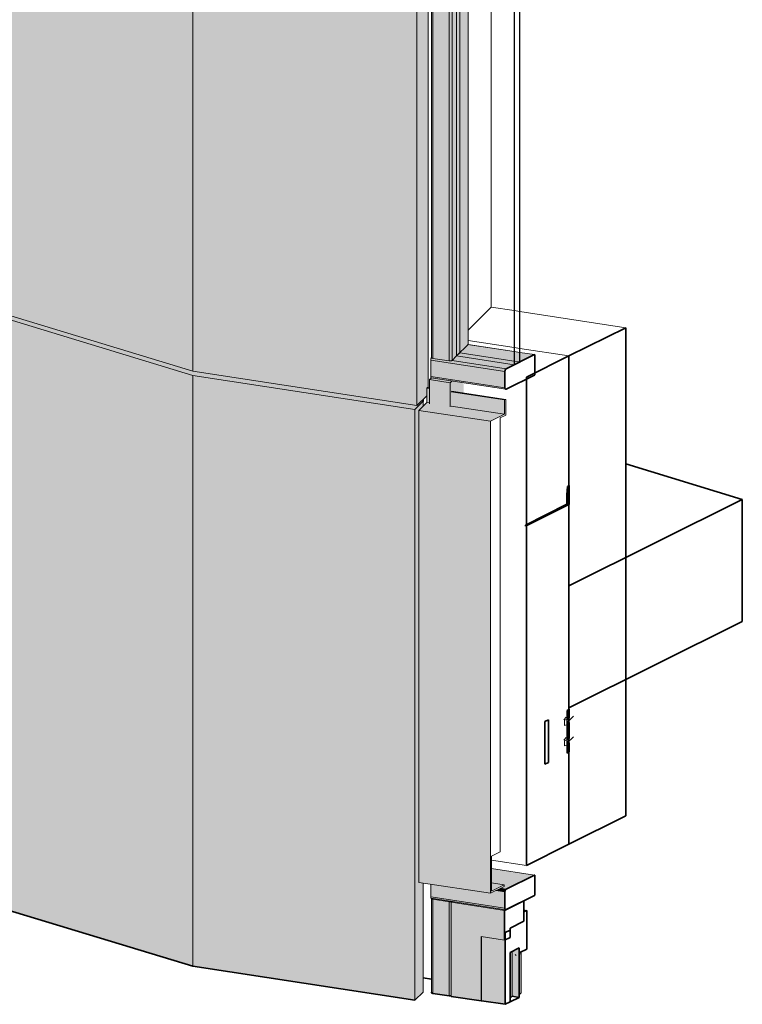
# Model space of a CAD drawing. Header units: millimetres. Extents: x -4452186 to -4434084, y -1967446 to 17568.
# Tile 5 of 25: x -4440169 to -4438533, y -1967446 to -1965217. Entities that reach past the tile are written whole.
import ezdxf

# ---------------------------------------------------------------- set-up
doc = ezdxf.new("R2010")
doc.units = ezdxf.units.MM
for name, color, linetype, lineweight in [('Импосты витража', 7, 'Continuous', 18), ('Обобщенные модели', 7, 'Continuous', 18), ('Окна', 7, 'Continuous', 18), ('Открывание', 7, 'Continuous', 25), ('Панели витража', 7, 'Continuous', 18)]:
    doc.layers.add(name, color=color, linetype=linetype, lineweight=lineweight)

# ---------------------------------------------------------------- blocks, each defined once
blk = doc.blocks.new('Корп2_Кассета выпуклая - Корп2_Кассета выпуклая_Цвет DESIGN D2-21251831-Корпус 1_ Фрагмент 1')
at = {"layer": 'Обобщенные модели', "true_color": 0xf7fbf5}
h = blk.add_hatch(color=7, dxfattribs=at)
h.paths.add_polyline_path([(-8015820.7, -1963211.9), (-8015801.7, -1963193.1), (-8015814.4, -1963191.2), (-8015825.3, -1963202), (-8016327.9, -1963125.1), (-8016746, -1962998), (-8016757.5, -1963003.8), (-8016326.9, -1963134.5), (-8015842.4, -1963208.6)])
h.paths.add_polyline_path([(-8015800.9, -1963192.4), (-8015798.4, -1963189.8), (-8015798.4, -1963187.7), (-8015800.9, -1963190.8)])
for points in [[(-8016327.9, -1966012.8), (-8016327.9, -1963134.3), (-8016757.5, -1963003.8), (-8016757.5, -1965882.2), (-8016365.6, -1966001.3)], [(-8015820.7, -1966090.4), (-8015820.7, -1963211.9), (-8016327.9, -1963134.3), (-8016327.9, -1966012.8), (-8015842.4, -1966087.1)], [(-8015820.7, -1966090.4), (-8015798.1, -1966068), (-8015798.1, -1966050.8), (-8015796.6, -1966049.4), (-8015795.1, -1966049.4), (-8015795.1, -1964285.6), (-8015816.7, -1964282.3), (-8015816.7, -1963213.8), (-8015798.4, -1963195.7), (-8015798.8, -1963190.3), (-8015800.9, -1963192.4), (-8015800.9, -1963164.7), (-8015801.7, -1963165.5), (-8015801.7, -1963193.1), (-8015820.7, -1963211.9), (-8015820.7, -1966057.7)], [(-8015801.7, -1963193.1), (-8015801.7, -1963165.5), (-8015806.3, -1963164.8), (-8015806.3, -1963183.2), (-8015814.4, -1963191.2), (-8015806.3, -1963192.4)], [(-8015801.7, -1963165.5), (-8015800.9, -1963164.7), (-8015805.6, -1963164), (-8015806.3, -1963164.8)]]:
    blk.add_hatch(color=7, dxfattribs=at).paths.add_polyline_path(points)
at = {"layer": 'Обобщенные модели'}
for p, q in [((-8016757.5, -1963003.8), (-8016746, -1962998)), ((-8016757.5, -1965882.2), (-8016757.5, -1963003.8)), ((-8016327.9, -1963134.3), (-8016757.5, -1963003.8)), ((-8016327.9, -1963136.2), (-8016327.9, -1963134.3)), ((-8015820.7, -1963211.9), (-8016327.9, -1963134.3)), ((-8016327.9, -1966012.8), (-8016327.9, -1963136.2)), ((-8015801.7, -1963165.5), (-8015806.3, -1963164.8)), ((-8015805.6, -1963164), (-8015800.9, -1963164.7)), ((-8015800.9, -1963164.7), (-8015801.7, -1963165.5)), ((-8015801.7, -1963165.5), (-8015801.7, -1963193.1)), ((-8015800.9, -1963192.4), (-8015800.9, -1963164.7)), ((-8015801.7, -1963193.1), (-8015820.7, -1963211.9)), ((-8015801.7, -1963193.1), (-8015814.4, -1963191.2)), ((-8015801, -1963190.3), (-8015798.4, -1963187.7)), ((-8015798.4, -1963189.8), (-8015800.9, -1963192.4)), ((-8015820.7, -1966090.4), (-8015820.7, -1963211.9)), ((-8015795.1, -1964285.6), (-8015795.1, -1966049.6)), ((-8016327.9, -1966012.8), (-8016757.5, -1965882.2)), ((-8015820.7, -1966090.4), (-8016327.9, -1966012.8)), ((-8015798.1, -1966068), (-8015820.7, -1966090.4))]:
    blk.add_line(p, q, dxfattribs=at)
blk = doc.blocks.new('Корп2_Кассета выпуклая - Корп2_Кассета выпуклая_Цвет DESIGN D2-21037052-Корпус 1_ Фрагмент 1')
at = {"layer": 'Обобщенные модели', "true_color": 0xf7fbf5}
for points in [[(-8015825.3, -1966098.9), (-8015806.3, -1966080.1), (-8015809.7, -1966079.5), (-8015820.7, -1966090.4), (-8016327.9, -1966012.8), (-8016742.1, -1965886.9), (-8016753.6, -1965892.6), (-8016326.9, -1966022.2), (-8015842.4, -1966096.3)], [(-8016327.9, -1967359.4), (-8016327.9, -1966022), (-8016753.6, -1965892.6), (-8016753.6, -1967230), (-8016365.6, -1967347.9)], [(-8015825.3, -1967436.3), (-8015825.3, -1966098.9), (-8016327.9, -1966022), (-8016327.9, -1967359.4), (-8015900.6, -1967424.8)], [(-8015825.3, -1967436.3), (-8015807, -1967418.2), (-8015807, -1967171.1), (-8015816.3, -1967169.7), (-8015816.3, -1966101.2), (-8015807, -1966092), (-8015807, -1966082.6), (-8015805.6, -1966081.2), (-8015805.6, -1966075.4), (-8015806.3, -1966076.2), (-8015806.3, -1966080.1), (-8015825.3, -1966098.9), (-8015825.3, -1967285.2)], [(-8015806.3, -1966080.1), (-8015806.3, -1966076.2), (-8015809.7, -1966079.5), (-8015807, -1966079.9)]]:
    blk.add_hatch(color=7, dxfattribs=at).paths.add_polyline_path(points)
at = {"layer": 'Обобщенные модели'}
for p, q in [((-8016753.6, -1965892.6), (-8016742.1, -1965886.9)), ((-8016753.6, -1967230), (-8016753.6, -1965892.6)), ((-8016327.9, -1966022), (-8016753.6, -1965892.6)), ((-8016327.9, -1966023.8), (-8016327.9, -1966022)), ((-8015825.3, -1966098.9), (-8016327.9, -1966022)), ((-8016327.9, -1967359.4), (-8016327.9, -1966023.8)), ((-8015806.3, -1966080.1), (-8015825.3, -1966098.9)), ((-8015806.3, -1966080.1), (-8015809.7, -1966079.5)), ((-8015807, -1966082.6), (-8015805.6, -1966081.2)), ((-8015807, -1966082.6), (-8015807, -1966092)), ((-8015806.3, -1966076.2), (-8015806.3, -1966080.1)), ((-8015805.6, -1966081.2), (-8015805.6, -1966075.4)), ((-8015825.3, -1967436.3), (-8015825.3, -1966098.9)), ((-8015807, -1967171.1), (-8015807, -1967418.2))]:
    blk.add_line(p, q, dxfattribs=at)
at = {"layer": 'Обобщенные модели', "lineweight": 35}
for p, q in [((-8016327.9, -1967359.4), (-8016753.6, -1967230)), ((-8015825.3, -1967436.3), (-8016327.9, -1967359.4)), ((-8015807, -1967418.2), (-8015825.3, -1967436.3))]:
    blk.add_line(p, q, dxfattribs=at)
blk = doc.blocks.new('Системная панель - С остеклением-21294278-Корпус 1_ Фрагмент 1')
at = {"layer": 'Панели витража'}
for p, q in [((-8015730.9, -1964325.8), (-8015730.9, -1965978.1)), ((-8015730.9, -1965978.1), (-8015600.5, -1965998))]:
    blk.add_line(p, q, dxfattribs=at)
at = {"layer": 'Панели витража', "color": 250, "true_color": 0x212527}
for p, q in [((-8015723.6, -1965970.8), (-8015723.6, -1964327)), ((-8015730.9, -1965978.1), (-8015723.6, -1965970.8)), ((-8015600.5, -1965989.6), (-8015723.6, -1965970.8))]:
    blk.add_line(p, q, dxfattribs=at)
at = {"layer": 'Панели витража', "lineweight": 25}
for p, q in [((-8015587.7, -1964327.3), (-8015600.5, -1964333.7)), ((-8015600.5, -1964333.7), (-8015600.5, -1965998)), ((-8015587.7, -1965991.6), (-8015587.7, -1964327.3)), ((-8015600.5, -1965998), (-8015587.7, -1965991.6))]:
    blk.add_line(p, q, dxfattribs=at)
at = {"layer": 'Панели витража', "color": 250, "true_color": 0x272727}
blk.add_line((-8015587.7, -1965991.6), (-8015600.5, -1965989.6), dxfattribs=at)
blk = doc.blocks.new('Прямоугольный импост - 50х100-20996109-Корпус 1_ Фрагмент 1')
at = {"layer": 'Импосты витража', "true_color": 0x373f43}
for points in [[(-8015745.5, -1966038.6), (-8015741.5, -1966034.6), (-8015788.1, -1966027.5), (-8015792.1, -1966031.5), (-8015784.3, -1966032.7)], [(-8015745.5, -1966093.5), (-8015745.5, -1966038.6), (-8015792.1, -1966031.5), (-8015792.1, -1966086.4), (-8015784.3, -1966087.6)], [(-8015745.5, -1966093.5), (-8015743.4, -1966091.4), (-8015743.4, -1966059.2), (-8015741.9, -1966057.7), (-8015715.2, -1966061.8), (-8015715.2, -1966038.7), (-8015742, -1966035.1), (-8015745.5, -1966038.6), (-8015745.5, -1966077.7)]]:
    blk.add_hatch(color=149, dxfattribs=at).paths.add_polyline_path(points)
at = {"layer": 'Импосты витража'}
for p, q in [((-8015788.6, -1966028), (-8015792.1, -1966031.5)), ((-8015792.1, -1966031.5), (-8015745.5, -1966038.6)), ((-8015792.1, -1966031.5), (-8015792.1, -1966086.4)), ((-8015745.5, -1966038.6), (-8015741.2, -1966034.3)), ((-8015745.5, -1966038.6), (-8015745.5, -1966093.5))]:
    blk.add_line(p, q, dxfattribs=at)
blk = doc.blocks.new('Прямоугольный импост - Ригель_90202-20996295-Корпус 1_ Фрагмент 1')
at = {"layer": 'Импосты витража', "true_color": 0x373f43}
for points in [[(-8015600.5, -1965998), (-8015600.5, -1965968.1), (-8015704.8, -1965952.2), (-8015730.9, -1965978.1), (-8015668.1, -1965987.7)], [(-8015600.5, -1965968.1), (-8015600.5, -1965968.1), (-8015668.1, -1965957.8)], [(-8015621.7, -1966013.2), (-8015621, -1966009.9), (-8015619.2, -1966007.4), (-8015618.5, -1966007), (-8015741.8, -1965988.6), (-8015745.2, -1965989.4), (-8015747.6, -1965989.3), (-8015787.3, -1965982.8), (-8015788, -1965981.7), (-8015788.4, -1965982.1), (-8015789.3, -1965985), (-8015789.5, -1965987.5), (-8015668.1, -1966006.1)], [(-8015600.5, -1965998), (-8015587.7, -1965991.6), (-8015587.7, -1965970.1), (-8015600.5, -1965968.1)], [(-8015587.7, -1965970.1), (-8015587.7, -1965970), (-8015600.5, -1965968.1)], [(-8015554.6, -1965975.1), (-8015554.5, -1965975.1), (-8015587.7, -1965970.1)], [(-8015621.7, -1966050), (-8015621.7, -1966013.2), (-8015789.5, -1965987.5), (-8015789.5, -1966024.3), (-8015668.1, -1966042.9)], [(-8015619.9, -1966053.2), (-8015621, -1966052.5), (-8015621.6, -1966051), (-8015621.7, -1966050), (-8015789.5, -1966024.3), (-8015789, -1966027.1), (-8015788.6, -1966027.4), (-8015668.1, -1966045.9)]]:
    blk.add_hatch(color=149, dxfattribs=at).paths.add_polyline_path(points)
h = blk.add_hatch(color=149, dxfattribs=at)
h.paths.add_polyline_path([(-8015618.5, -1966007), (-8015600.5, -1965998), (-8015730.9, -1965978.1), (-8015741.2, -1965988.2), (-8015668.1, -1965999.4)])
h.paths.add_polyline_path([(-8015587.7, -1965991.6), (-8015554.6, -1965975.1), (-8015587.7, -1965970.1)])
at = {"layer": 'Импосты витража', "color": 250, "true_color": 0x212527}
for q in [(-8015706, -1965951.9), (-8015704.8, -1965952.2)]:
    blk.add_line((-8015600.5, -1965968.1), q, dxfattribs=at)
at = {"layer": 'Импосты витража', "lineweight": 35}
for p, q in [((-8015554.6, -1965975.1), (-8015618.5, -1966007)), ((-8015554.3, -1966020.5), (-8015554.3, -1965975.4)), ((-8015621.7, -1966013.2), (-8015621.7, -1966050)), ((-8015618.5, -1966053), (-8015554.6, -1966021.2))]:
    blk.add_line(p, q, dxfattribs=at)
at = {"layer": 'Импосты витража', "color": 250, "true_color": 0x272727}
for p in [(-8015587.7, -1965970), (-8015587.7, -1965970.1)]:
    blk.add_line(p, (-8015600.5, -1965968.1), dxfattribs=at)
at = {"layer": 'Импосты витража'}
for p, q in [((-8015554.5, -1965975.1), (-8015587.7, -1965970)), ((-8015554.6, -1965975.1), (-8015587.7, -1965970.1)), ((-8015789.5, -1966024.3), (-8015789.5, -1965987.5)), ((-8015621.7, -1966013.2), (-8015789.5, -1965987.5)), ((-8015618.5, -1966007), (-8015741.2, -1965988.2)), ((-8015621.7, -1966050), (-8015789.5, -1966024.3)), ((-8015788.5, -1966027.5), (-8015619.8, -1966053.3))]:
    blk.add_line(p, q, dxfattribs=at)
for points in [[(-8015789.5, -1965987.5, 0), (-8015789.5, -1965986.2, 0), (-8015789.3, -1965985, 0), (-8015789, -1965983.7, 0), (-8015788.6, -1965982.6, 0), (-8015788.2, -1965981.7, 0)], [(-8015788.5, -1966027.5, 0), (-8015788.6, -1966027.4, 0), (-8015789, -1966027.1, 0), (-8015789.3, -1966026.4, 0), (-8015789.5, -1966025.5, 0), (-8015789.5, -1966024.3, 0)]]:
    blk.add_polyline3d(points, dxfattribs=at)
at = {"layer": 'Импосты витража', "lineweight": 35}
for points in [[(-8015554.5, -1965975.1, 0), (-8015554.5, -1965975.1, 0), (-8015554.6, -1965975.1, 0)], [(-8015554.3, -1965975.4, 0), (-8015554.3, -1965975.3, 0), (-8015554.3, -1965975.2, 0), (-8015554.4, -1965975.2, 0), (-8015554.4, -1965975.1, 0)], [(-8015618.5, -1966007, 0), (-8015619.2, -1966007.4, 0), (-8015619.9, -1966008.1, 0), (-8015620.5, -1966009, 0), (-8015621, -1966009.9, 0), (-8015621.4, -1966011, 0), (-8015621.6, -1966012.1, 0), (-8015621.7, -1966013.2, 0)], [(-8015554.6, -1966021.2, 0), (-8015554.6, -1966021.1, 0), (-8015554.5, -1966021, 0), (-8015554.4, -1966020.9, 0), (-8015554.4, -1966020.8, 0), (-8015554.3, -1966020.7, 0), (-8015554.3, -1966020.6, 0), (-8015554.3, -1966020.5, 0)], [(-8015621.7, -1966050, 0), (-8015621.6, -1966051, 0), (-8015621.4, -1966051.8, 0), (-8015621, -1966052.5, 0), (-8015620.5, -1966053, 0), (-8015619.9, -1966053.2, 0)], [(-8015619.8, -1966053.3, 0), (-8015619.2, -1966053.2, 0), (-8015618.5, -1966053, 0)]]:
    blk.add_polyline3d(points, dxfattribs=at)
blk = doc.blocks.new('Прямоугольный импост - Ригель_90202-21293993-Корпус 1_ Фрагмент 1')
at = {"layer": 'Импосты витража', "true_color": 0x373f43}
for points in [[(-8015746.4, -1964325.1), (-8015742.5, -1964324.1), (-8015787.8, -1964317.2), (-8015788, -1964317.8), (-8015784.9, -1964319.3), (-8015747.6, -1964325)], [(-8015784.9, -1965983.6), (-8015784.9, -1964319.3), (-8015787.6, -1964318.3), (-8015788, -1964317.5), (-8015787.6, -1965982.6), (-8015786, -1965983.4)], [(-8015747.6, -1965989.3), (-8015747.6, -1964325), (-8015784.9, -1964319.3), (-8015784.3, -1965983.7)], [(-8015746.4, -1965989.4), (-8015742.4, -1965988.9), (-8015741.2, -1965987.9), (-8015741.7, -1964324.3), (-8015743.6, -1964324.9), (-8015746.4, -1964325.1), (-8015747.6, -1964325), (-8015747.6, -1965989.3)], [(-8015741.2, -1965988.2), (-8015730.9, -1965978.1), (-8015730.9, -1964325.9), (-8015741.2, -1964324.7), (-8015741.2, -1965988.2)], [(-8015730.9, -1965978.1), (-8015704.8, -1965952.1), (-8015704.8, -1964329.9), (-8015730.9, -1964325.9), (-8015730.9, -1965975.1)], [(-8015704.8, -1965952.2), (-8015704.8, -1965952.1), (-8015704.8, -1965952.1)]]:
    blk.add_hatch(color=149, dxfattribs=at).paths.add_polyline_path(points)
at = {"layer": 'Импосты витража'}
for p, q in [((-8015788, -1964317.5), (-8015788, -1965981.8)), ((-8015784.9, -1964319.3), (-8015747.6, -1964325)), ((-8015784.9, -1964319.3), (-8015784.9, -1965983.6)), ((-8015747.6, -1964325), (-8015747.6, -1965989.3)), ((-8015741.2, -1965988.2), (-8015741.2, -1964324.3)), ((-8015747.6, -1965989.3), (-8015784.9, -1965983.6)), ((-8015730.9, -1965978.1), (-8015741.2, -1965988.2))]:
    blk.add_line(p, q, dxfattribs=at)
at = {"layer": 'Импосты витража', "color": 250, "true_color": 0x212527}
for p, q in [((-8015704.8, -1965952.1), (-8015704.8, -1964329.8)), ((-8015704.8, -1964329.8), (-8015704.8, -1965952.2)), ((-8015704.8, -1965952.2), (-8015730.9, -1965978.1))]:
    blk.add_line(p, q, dxfattribs=at)
at = {"layer": 'Импосты витража'}
for points in [[(-8015788, -1964317.3, 0), (-8015788, -1964317.8, 0), (-8015787.6, -1964318.3, 0), (-8015787, -1964318.7, 0), (-8015786, -1964319.1, 0), (-8015784.9, -1964319.3, 0)], [(-8015747.6, -1964325, 0), (-8015746.4, -1964325.1, 0), (-8015745.1, -1964325.1, 0), (-8015743.8, -1964325, 0), (-8015742.7, -1964324.7, 0), (-8015741.8, -1964324.3, 0)], [(-8015784.9, -1965983.6, 0), (-8015786, -1965983.4, 0), (-8015787, -1965983, 0), (-8015787.6, -1965982.6, 0), (-8015788, -1965982.1, 0), (-8015788, -1965981.6, 0)], [(-8015741.2, -1965988.2, 0), (-8015741.8, -1965988.6, 0), (-8015742.7, -1965989, 0), (-8015743.8, -1965989.3, 0), (-8015745.1, -1965989.4, 0), (-8015746.4, -1965989.4, 0), (-8015747.6, -1965989.3, 0)]]:
    blk.add_polyline3d(points, dxfattribs=at)
at = {"layer": 'Импосты витража', "color": 250, "true_color": 0x212527}
blk.add_polyline3d([(-8015704.8, -1965952, 0), (-8015704.8, -1965952.1, 0), (-8015704.8, -1965952.2, 0)], dxfattribs=at)
blk = doc.blocks.new('ОкноВитражное_Одностворчатое_Агрисовгаз - Окно одностворчатое AGS68 в витраж ПО П-V49-Корпус 1_ Фрагмент 1')
at = {"layer": 'Окна', "true_color": 0x373f43}
for points in [[(-8015622.3, -1967233.2), (-8015619.9, -1967231.5), (-8015741.5, -1967212.9), (-8015743.3, -1967214.7), (-8015633.3, -1967231.5)], [(-8015675.4, -1967438.2), (-8015675.4, -1967292.3), (-8015622.3, -1967300.4), (-8015622.3, -1967233.2), (-8015743.3, -1967214.7), (-8015743.3, -1967427.8)], [(-8015578.7, -1967236.3), (-8015572.3, -1967233.1), (-8015578.7, -1967232.1)], [(-8015675.4, -1967438.2), (-8015674.7, -1967437.5), (-8015674.7, -1967292.4), (-8015675.4, -1967292.3), (-8015675.4, -1967300.4)], [(-8015621, -1967445.7), (-8015621, -1967299.8), (-8015622.3, -1967300.4), (-8015674.7, -1967292.4), (-8015674.7, -1967437.5), (-8015667.2, -1967438.6)], [(-8015589.6, -1967430), (-8015589.6, -1967318.2), (-8015605.6, -1967326.1), (-8015605.6, -1967427.6)], [(-8015610.1, -1967432.1), (-8015605.6, -1967427.6), (-8015605.6, -1967326.1), (-8015610.1, -1967328.4), (-8015610.1, -1967430)], [(-8015589.1, -1967424.1), (-8015584.5, -1967419.5), (-8015584.5, -1967326.7), (-8015587.7, -1967328.4), (-8015589.1, -1967333.9)]]:
    blk.add_hatch(color=149, dxfattribs=at).paths.add_polyline_path(points)
at = {"layer": 'Окна', "lineweight": 35}
for p, q in [((-8015578.7, -1967211.4), (-8015622.3, -1967233.2)), ((-8015578.7, -1967257.4), (-8015578.7, -1967211.4)), ((-8015622.3, -1967233.2), (-8015622.3, -1967300.4)), ((-8015572.3, -1967233.1), (-8015578.7, -1967236.3)), ((-8015572.3, -1967320.6), (-8015572.3, -1967233.1)), ((-8015578.7, -1967236.3), (-8015578.7, -1967257.4)), ((-8015610.1, -1967277.7), (-8015621, -1967283.2)), ((-8015578.7, -1967257.4), (-8015610.1, -1967273.1)), ((-8015610.1, -1967273.1), (-8015578.7, -1967257.4)), ((-8015610.1, -1967273.1), (-8015610.1, -1967277.7)), ((-8015610.1, -1967294.3), (-8015610.1, -1967273.1)), ((-8015622.3, -1967300.4), (-8015610.1, -1967294.3)), ((-8015621, -1967283.2), (-8015621, -1967445.7)), ((-8015589.6, -1967318.2), (-8015610.1, -1967328.4)), ((-8015610.1, -1967328.4), (-8015589.6, -1967318.2)), ((-8015589.6, -1967430), (-8015589.6, -1967318.2)), ((-8015589.6, -1967318.2), (-8015589.6, -1967430)), ((-8015587.7, -1967328.3), (-8015572.3, -1967320.6)), ((-8015610.1, -1967328.4), (-8015610.1, -1967440.3)), ((-8015610.1, -1967440.3), (-8015610.1, -1967328.4)), ((-8015589.1, -1967333.9), (-8015587.7, -1967328.3)), ((-8015589.1, -1967429.8), (-8015589.1, -1967333.9)), ((-8015675.4, -1967438.2), (-8015743.3, -1967427.8)), ((-8015589.6, -1967430), (-8015610.1, -1967440.3)), ((-8015589.1, -1967429.8), (-8015589.6, -1967430)), ((-8015584.5, -1967419.5), (-8015589.1, -1967424.1)), ((-8015674.7, -1967437.5), (-8015675.4, -1967438.2)), ((-8015621, -1967445.7), (-8015674.7, -1967437.5)), ((-8015610.1, -1967440.3), (-8015621, -1967445.7))]:
    blk.add_line(p, q, dxfattribs=at)
at = {"layer": 'Окна'}
for p, q in [((-8015743.3, -1967214.7), (-8015741.5, -1967212.8)), ((-8015622.3, -1967233.2), (-8015743.3, -1967214.7)), ((-8015743.3, -1967214.7), (-8015743.3, -1967427.8)), ((-8015578.7, -1967232.1), (-8015572.3, -1967233.1)), ((-8015675.4, -1967292.3), (-8015622.3, -1967300.4)), ((-8015675.4, -1967438.2), (-8015675.4, -1967292.3)), ((-8015674.7, -1967292.4), (-8015674.7, -1967437.5)), ((-8015584.5, -1967326.7), (-8015584.5, -1967419.5))]:
    blk.add_line(p, q, dxfattribs=at)
at = {"layer": 'Окна', "color": 250, "true_color": 0x272727}
for p, q in [((-8015605.6, -1967326.1), (-8015605.6, -1967427.6)), ((-8015605.6, -1967427.6), (-8015605.6, -1967326.1))]:
    blk.add_line(p, q, dxfattribs=at)
at = {"layer": 'Окна', "color": 250, "lineweight": 35, "true_color": 0x272727}
for p, q in [((-8015610.1, -1967432.1), (-8015605.6, -1967427.6)), ((-8015605.6, -1967427.6), (-8015610.1, -1967432.1)), ((-8015605.6, -1967427.6), (-8015589.6, -1967430)), ((-8015589.6, -1967430), (-8015605.6, -1967427.6))]:
    blk.add_line(p, q, dxfattribs=at)
at = {"layer": 'Открывание', "color": 250, "true_color": 0x272727}
blk.add_line((-8015598.4, -1967332.5), (-8015596.6, -1967335.5), dxfattribs=at)
blk = doc.blocks.new('Прямоугольный импост - Ригель_90202-V50-Корпус 1_ Фрагмент 1')
at = {"layer": 'Импосты витража', "true_color": 0x373f43}
for points in [[(-8015618.5, -1967185.2), (-8015554.6, -1967153.3), (-8015652, -1967138.5), (-8015652, -1967170.9), (-8015623.5, -1967175.3), (-8015623.5, -1967179), (-8015631.9, -1967183.1), (-8015623.5, -1967184.4)], [(-8015554.6, -1967153.3), (-8015554.5, -1967153.3), (-8015623.5, -1967142.8)], [(-8015621.7, -1967228.2), (-8015621.7, -1967191.4), (-8015642.2, -1967188.3), (-8015654.5, -1967194.4), (-8015789.5, -1967173.8), (-8015789.5, -1967202.6), (-8015622.3, -1967228.1)], [(-8015621.7, -1967191.4), (-8015621, -1967188.2), (-8015619.2, -1967185.7), (-8015618.5, -1967185.2), (-8015632.7, -1967183.5), (-8015642.2, -1967188.3), (-8015623.5, -1967191.1)], [(-8015619.9, -1967231.5), (-8015621, -1967230.8), (-8015621.6, -1967229.2), (-8015621.7, -1967228.2), (-8015789.5, -1967202.6), (-8015789, -1967205.3), (-8015788.6, -1967205.7), (-8015622.3, -1967231.1)]]:
    blk.add_hatch(color=149, dxfattribs=at).paths.add_polyline_path(points)
at = {"layer": 'Импосты витража'}
for p, q in [((-8015554.5, -1967153.3), (-8015652, -1967138.4)), ((-8015554.6, -1967153.3), (-8015652, -1967138.5)), ((-8015789.5, -1967202.6), (-8015789.5, -1967173.8)), ((-8015621.7, -1967191.4), (-8015642.2, -1967188.3)), ((-8015618.5, -1967185.2), (-8015631.9, -1967183.1)), ((-8015621.7, -1967228.2), (-8015789.5, -1967202.6)), ((-8015788.5, -1967205.7), (-8015619.8, -1967231.5))]:
    blk.add_line(p, q, dxfattribs=at)
at = {"layer": 'Импосты витража', "lineweight": 35}
for p, q in [((-8015554.6, -1967153.3), (-8015618.5, -1967185.2)), ((-8015554.3, -1967198.7), (-8015554.3, -1967153.7)), ((-8015621.7, -1967191.4), (-8015621.7, -1967228.2)), ((-8015618.5, -1967231.2), (-8015554.6, -1967199.4))]:
    blk.add_line(p, q, dxfattribs=at)
for points in [[(-8015554.5, -1967153.3, 0), (-8015554.5, -1967153.3, 0), (-8015554.6, -1967153.3, 0)], [(-8015554.3, -1967153.7, 0), (-8015554.3, -1967153.6, 0), (-8015554.3, -1967153.5, 0), (-8015554.4, -1967153.4, 0), (-8015554.4, -1967153.3, 0)], [(-8015618.5, -1967185.2, 0), (-8015619.2, -1967185.7, 0), (-8015619.9, -1967186.3, 0), (-8015620.5, -1967187.2, 0), (-8015621, -1967188.2, 0), (-8015621.4, -1967189.2, 0), (-8015621.6, -1967190.3, 0), (-8015621.7, -1967191.4, 0)], [(-8015554.6, -1967199.4, 0), (-8015554.6, -1967199.4, 0), (-8015554.5, -1967199.3, 0), (-8015554.4, -1967199.2, 0), (-8015554.4, -1967199.1, 0), (-8015554.3, -1967199, 0), (-8015554.3, -1967198.8, 0), (-8015554.3, -1967198.7, 0)], [(-8015621.7, -1967228.2, 0), (-8015621.6, -1967229.2, 0), (-8015621.4, -1967230.1, 0), (-8015621, -1967230.8, 0), (-8015620.5, -1967231.2, 0), (-8015619.9, -1967231.5, 0)], [(-8015619.8, -1967231.5, 0), (-8015619.2, -1967231.5, 0), (-8015618.5, -1967231.2, 0)]]:
    blk.add_polyline3d(points, dxfattribs=at)
at = {"layer": 'Импосты витража'}
blk.add_polyline3d([(-8015788.5, -1967205.7, 0), (-8015788.6, -1967205.7, 0), (-8015789, -1967205.3, 0), (-8015789.3, -1967204.6, 0), (-8015789.5, -1967203.7, 0), (-8015789.5, -1967202.6, 0)], dxfattribs=at)
blk = doc.blocks.new('Прямоугольный импост - Ригель_90202-V51-Корпус 1_ Фрагмент 1')
at = {"layer": 'Импосты витража', "true_color": 0x373f43}
for points in [[(-8015746.4, -1967213.7), (-8015742.5, -1967212.7), (-8015787.8, -1967205.8), (-8015788, -1967206.4), (-8015784.9, -1967207.9), (-8015747.6, -1967213.6)], [(-8015784.9, -1967421.1), (-8015784.9, -1967207.9), (-8015787.6, -1967206.9), (-8015788, -1967206.1), (-8015787.6, -1967420)], [(-8015747.6, -1967426.8), (-8015747.6, -1967213.6), (-8015784.9, -1967208.5), (-8015784.9, -1967421.1)], [(-8015747.6, -1967426.8), (-8015743.3, -1967426.5), (-8015743.1, -1967214.4), (-8015742.7, -1967213.3), (-8015746.4, -1967213.7), (-8015747.6, -1967213.6), (-8015747.6, -1967285.2)]]:
    blk.add_hatch(color=149, dxfattribs=at).paths.add_polyline_path(points)
at = {"layer": 'Импосты витража'}
for p, q in [((-8015788, -1967206.1), (-8015788, -1967419.3)), ((-8015784.9, -1967207.9), (-8015747.6, -1967213.6)), ((-8015784.9, -1967207.9), (-8015784.9, -1967421.1)), ((-8015747.6, -1967213.6), (-8015747.6, -1967426.8))]:
    blk.add_line(p, q, dxfattribs=at)
at = {"layer": 'Импосты витража', "lineweight": 35}
for p, q in [((-8015747.6, -1967426.8), (-8015784.9, -1967421.1)), ((-8015743.8, -1967426.7), (-8015747.6, -1967426.8))]:
    blk.add_line(p, q, dxfattribs=at)
at = {"layer": 'Импосты витража'}
for points in [[(-8015788, -1967205.9, 0), (-8015788, -1967206.4, 0), (-8015787.6, -1967206.9, 0), (-8015787, -1967207.3, 0), (-8015786, -1967207.7, 0), (-8015784.9, -1967207.9, 0)], [(-8015747.6, -1967213.6, 0), (-8015746.4, -1967213.7, 0), (-8015745.1, -1967213.7, 0), (-8015743.8, -1967213.6, 0), (-8015742.7, -1967213.3, 0), (-8015741.8, -1967212.9, 0)]]:
    blk.add_polyline3d(points, dxfattribs=at)
at = {"layer": 'Импосты витража', "lineweight": 35}
blk.add_polyline3d([(-8015784.9, -1967421.1, 0), (-8015787.6, -1967420, 0), (-8015787.7, -1967418.5, 0)], dxfattribs=at)
blk = doc.blocks.new('HILTI_s_Композит_тип_Ко - Тип КоБ D2-21050748-Корпус 1_ Фрагмент 1')
at = {"layer": 'Обобщенные модели', "true_color": 0xf7fbf5}
h = blk.add_hatch(color=7, dxfattribs=at)
h.paths.add_polyline_path([(-8015622.4, -1966077.7), (-8015619.9, -1966076.4), (-8015741.9, -1966057.7), (-8015743.4, -1966059.2), (-8015668.1, -1966070.7)])
h.paths.add_polyline_path([(-8015792.1, -1966051.7), (-8015792.1, -1966050.1), (-8015796.6, -1966049.4), (-8015798.1, -1966050.8)])
h = blk.add_hatch(color=7, dxfattribs=at)
h.paths.add_polyline_path([(-8015622.4, -1966109.9), (-8015622.4, -1966077.7), (-8015743.4, -1966059.2), (-8015743.4, -1966091.4), (-8015632.1, -1966108.4)])
h.paths.add_polyline_path([(-8015792.1, -1966084), (-8015792.1, -1966051.7), (-8015798.1, -1966050.8), (-8015798.1, -1966083.1), (-8015796.9, -1966083.2)])
for points in [[(-8015654.5, -1966125.9), (-8015622.4, -1966109.9), (-8015743.4, -1966091.4), (-8015745.5, -1966093.5), (-8015792.1, -1966086.4), (-8015792.1, -1966084), (-8015798.1, -1966083.1), (-8015816.3, -1966101.2), (-8015668.1, -1966123.9)], [(-8015654.5, -1967194.4), (-8015654.5, -1966125.9), (-8015816.3, -1966101.2), (-8015816.3, -1967169.7), (-8015668.1, -1967192.3)], [(-8015652, -1967189.4), (-8015623.5, -1967175.3), (-8015652, -1967170.9)]]:
    blk.add_hatch(color=7, dxfattribs=at).paths.add_polyline_path(points)
at = {"layer": 'Обобщенные модели'}
for p, q in [((-8015798.1, -1966050.8), (-8015796.6, -1966049.4)), ((-8015798.1, -1966083.1), (-8015798.1, -1966050.8)), ((-8015798.1, -1966050.8), (-8015792.1, -1966051.7)), ((-8015796.6, -1966049.4), (-8015792.1, -1966050.1)), ((-8015743.4, -1966059.2), (-8015622.4, -1966077.7)), ((-8015742.2, -1966057.7), (-8015619.9, -1966076.4)), ((-8015816.3, -1966101.2), (-8015798.1, -1966083.1)), ((-8015798.1, -1966083.1), (-8015792.1, -1966084)), ((-8015743.4, -1966091.4), (-8015622.4, -1966109.9)), ((-8015619.9, -1966076.4), (-8015622.4, -1966077.7)), ((-8015622.4, -1966077.7), (-8015622.4, -1966109.9)), ((-8015619.9, -1966112.3), (-8015619.9, -1966076.4)), ((-8015816.3, -1967169.7), (-8015816.3, -1966101.2)), ((-8015816.3, -1966101.2), (-8015654.5, -1966125.9)), ((-8015622.4, -1966109.9), (-8015654.5, -1966125.9)), ((-8015632.1, -1966118.4), (-8015619.9, -1966112.3)), ((-8015632.1, -1967100.3), (-8015632.1, -1966118.4)), ((-8015654.5, -1966125.9), (-8015654.5, -1967194.4)), ((-8015652, -1967110.2), (-8015632.1, -1967100.3)), ((-8015652, -1967189.4), (-8015652, -1967110.2)), ((-8015816.3, -1967169.7), (-8015654.5, -1967194.4)), ((-8015654.5, -1967194.4), (-8015623.5, -1967179)), ((-8015652, -1967170.9), (-8015623.5, -1967175.3)), ((-8015623.5, -1967175.3), (-8015652, -1967189.4)), ((-8015623.5, -1967179), (-8015623.5, -1967175.3))]:
    blk.add_line(p, q, dxfattribs=at)
blk = doc.blocks.new('HILTI_s_Анкер_HRD-HF - HRD-HF 10x80-6062271-Корпус 1_ Фрагмент 1')
at = {"layer": 'Обобщенные модели'}
for p, q in [((-8015482.9, -1966796), (-8015488.4, -1966801.4)), ((-8015482.6, -1966800.7), (-8015486.9, -1966802.8)), ((-8015486.9, -1966802.8), (-8015486.9, -1966814.8)), ((-8015481.7, -1966800.9), (-8015482.6, -1966800.7)), ((-8015481.7, -1966798.9), (-8015481.7, -1966813.6)), ((-8015481.7, -1966811.6), (-8015481.7, -1966800.9)), ((-8015481.3, -1966808.5), (-8015466.6, -1966793.8)), ((-8015481.1, -1966813.1), (-8015481.1, -1966798.7)), ((-8015481.1, -1966802.2), (-8015481.1, -1966805.9)), ((-8015481.1, -1966805.9), (-8015481.1, -1966809.6)), ((-8015480.9, -1966809.4), (-8015480.6, -1966809.2)), ((-8015480.5, -1966804.1), (-8015480.5, -1966802.2)), ((-8015480.5, -1966809), (-8015480.5, -1966807.1)), ((-8015486.9, -1966814.8), (-8015482.6, -1966812.7)), ((-8015482.6, -1966812.7), (-8015481.7, -1966811.6))]:
    blk.add_line(p, q, dxfattribs=at)
for points in [[(-8015481.1, -1966798.7, 0), (-8015481.4, -1966798.8, 0), (-8015481.7, -1966798.9, 0)], [(-8015480.5, -1966802.2, 0), (-8015480.8, -1966802.2, 0), (-8015481.1, -1966802.2, 0)], [(-8015480.9, -1966809.4, 0), (-8015480.8, -1966809.3, 0), (-8015480.5, -1966809, 0)], [(-8015479.9, -1966805.3, 0), (-8015479.9, -1966805, 0), (-8015480, -1966804.7, 0), (-8015480.2, -1966804.4, 0), (-8015480.5, -1966804.1, 0)], [(-8015480.5, -1966807.1, 0), (-8015480.2, -1966806.6, 0), (-8015480, -1966806.1, 0), (-8015479.9, -1966805.7, 0), (-8015479.9, -1966805.3, 0)], [(-8015481.7, -1966813.6, 0), (-8015481.4, -1966813.4, 0), (-8015481.1, -1966813.1, 0)]]:
    blk.add_polyline3d(points, dxfattribs=at)
blk = doc.blocks.new('HILTI_s_Кронштейн_MFT-MF_LM - Кронштейн MFT-MF 190 LM-8764719-Корпус 1_ Фрагмент 1')
at = {"layer": 'Обобщенные модели', "lineweight": 35}
for p, q in [((-8015478.5, -1966779.3), (-8015481.1, -1966780.6)), ((-8015481.1, -1966780.6), (-8015481.1, -1966800.9)), ((-8015478.5, -1966799.6), (-8015478.5, -1966779.3)), ((-8015523.2, -1966801.6), (-8015531.2, -1966805.6)), ((-8015531.2, -1966805.6), (-8015531.2, -1966902.3)), ((-8015523.2, -1966898.3), (-8015523.2, -1966801.6)), ((-8015481.1, -1966800.9), (-8015478.8, -1966799.7)), ((-8015478.8, -1966809.9), (-8015481.1, -1966811)), ((-8015478.5, -1966845.6), (-8015478.5, -1966809.7)), ((-8015481.1, -1966811), (-8015481.1, -1966846.9)), ((-8015481.1, -1966846.9), (-8015478.8, -1966845.8)), ((-8015478.8, -1966855.9), (-8015481.1, -1966857)), ((-8015481.1, -1966857), (-8015481.1, -1966877.3)), ((-8015481.1, -1966877.3), (-8015478.5, -1966876)), ((-8015478.5, -1966876), (-8015478.5, -1966855.8)), ((-8015531.2, -1966902.3), (-8015523.2, -1966898.3))]:
    blk.add_line(p, q, dxfattribs=at)
for points in [[(-8015478.8, -1966799.7, 0), (-8015478.7, -1966799.6, 0), (-8015478.5, -1966799.6, 0)], [(-8015478.5, -1966809.7, 0), (-8015478.7, -1966809.8, 0), (-8015478.8, -1966809.9, 0)], [(-8015478.8, -1966845.8, 0), (-8015478.7, -1966845.7, 0), (-8015478.5, -1966845.6, 0)], [(-8015478.5, -1966855.8, 0), (-8015478.7, -1966855.8, 0), (-8015478.8, -1966855.9, 0)]]:
    blk.add_polyline3d(points, dxfattribs=at)
blk = doc.blocks.new('HILTI_s_Термомост_MFT-ISO_50x105x5_LM - Термомост MFT-ISO 50x105x5 LM-8779976-Корпус 1_ Фрагмент 1')
at = {"layer": 'Обобщенные модели'}
for p, q in [((-8015475.3, -1966777.7), (-8015478.5, -1966779.3)), ((-8015478.5, -1966779.3), (-8015478.5, -1966799.6)), ((-8015475.3, -1966798.2), (-8015475.3, -1966777.7)), ((-8015478.5, -1966799.6), (-8015476.9, -1966798.8)), ((-8015476.9, -1966808.8), (-8015478.5, -1966809.7)), ((-8015478.5, -1966809.7), (-8015478.5, -1966845.6)), ((-8015476.7, -1966798.7), (-8015475.3, -1966798.2)), ((-8015475.3, -1966807.9), (-8015476.7, -1966808.7)), ((-8015475.3, -1966844.3), (-8015475.3, -1966807.9)), ((-8015478.5, -1966845.6), (-8015476.9, -1966844.9)), ((-8015476.9, -1966854.9), (-8015478.5, -1966855.8)), ((-8015476.7, -1966844.8), (-8015475.3, -1966844.3)), ((-8015475.3, -1966853.9), (-8015476.7, -1966854.8)), ((-8015475.3, -1966874.4), (-8015475.3, -1966853.9)), ((-8015478.5, -1966855.8), (-8015478.5, -1966876)), ((-8015478.5, -1966876), (-8015475.3, -1966874.4))]:
    blk.add_line(p, q, dxfattribs=at)
blk = doc.blocks.new('HILTI_s_Кронштейн_MFT-MF_HS - Кронштейн MFT-MF 190 HS-8759227-Корпус 1_ Фрагмент 1')
at = {"layer": 'Обобщенные модели', "lineweight": 35}
for p, q in [((-8015479.8, -1966273.4), (-8015481.4, -1966291.5)), ((-8015478.5, -1966272.8), (-8015479.8, -1966273.4)), ((-8015478.5, -1966315), (-8015478.5, -1966272.8)), ((-8015481.4, -1966291.5), (-8015481.4, -1966313.9)), ((-8015481.4, -1966313.9), (-8015575.4, -1966360.8)), ((-8015575.4, -1966363.3), (-8015478.5, -1966315)), ((-8015575.4, -1966360.8), (-8015575.4, -1966363.3))]:
    blk.add_line(p, q, dxfattribs=at)
at = {"layer": 'Обобщенные модели'}
blk.add_line((-8015575.4, -1966360.8), (-8015574, -1966359.4), dxfattribs=at)
blk = doc.blocks.new('HILTI_s_Термомост_MFT-ISO_47x50x5_HS - Термомост MFT-ISO 47x50x5 HS-8779168-Корпус 1_ Фрагмент 1')
at = {"layer": 'Обобщенные модели'}
for p, q in [((-8015475.3, -1966271.2), (-8015478.5, -1966272.8)), ((-8015478.5, -1966272.8), (-8015478.5, -1966315.7)), ((-8015475.3, -1966314.1), (-8015475.3, -1966271.2)), ((-8015478.5, -1966315.7), (-8015475.3, -1966314.1))]:
    blk.add_line(p, q, dxfattribs=at)

msp = doc.modelspace()

# ---------------------------------------------------------------- linework, layer by layer
at = {"layer": 'Обобщенные модели', "color": 250, "true_color": 0x212527}
for p, q in [((-4439101.4, -1964337.9), (-4439101.4, -1965867.5)), ((-4439153.8, -1965919.3), (-4439101.4, -1965867.5)), ((-4439101.4, -1965867.5), (-4439049.5, -1965875.4)), ((-4439049.5, -1965959.1), (-4439153.8, -1965943.1)), ((-4439153.8, -1965943.1), (-4439049.5, -1965959.1))]:
    msp.add_line(p, q, dxfattribs=at)
at = {"layer": 'Обобщенные модели', "color": 250, "true_color": 0x272727}
for p, q in [((-4439049.5, -1965875.4), (-4439036.6, -1965877.4)), ((-4439036.6, -1965961), (-4439049.5, -1965959.1)), ((-4439049.5, -1965959.1), (-4439036.6, -1965961))]:
    msp.add_line(p, q, dxfattribs=at)
at = {"layer": 'Обобщенные модели'}
for p, q in [((-4439036.6, -1965877.4), (-4438797.3, -1965914)), ((-4438925.7, -1965978), (-4439036.6, -1965961)), ((-4439036.6, -1965961), (-4438925.7, -1965978)), ((-4439021.9, -1967131.4), (-4439100.9, -1967119.3))]:
    msp.add_line(p, q, dxfattribs=at)
at = {"layer": 'Обобщенные модели', "lineweight": 35}
for p, q in [((-4438797.3, -1965914), (-4438925.7, -1965978)), ((-4438797.3, -1967019.3), (-4438797.3, -1965914)), ((-4438925.7, -1965978), (-4439021.9, -1966026)), ((-4438925.7, -1965978), (-4438925.7, -1967083.3)), ((-4438925.7, -1967083.3), (-4438925.7, -1965978)), ((-4439021.9, -1966026), (-4439021.9, -1967131.4)), ((-4438797.3, -1966222.6), (-4438533.4, -1966302.8)), ((-4438533.4, -1966302.8), (-4438925.7, -1966498.4)), ((-4438533.4, -1966579.1), (-4438533.4, -1966302.8)), ((-4438925.7, -1966498.4), (-4438925.7, -1966774.8)), ((-4438925.7, -1966774.8), (-4438533.4, -1966579.1)), ((-4438925.7, -1967083.3), (-4438797.3, -1967019.3)), ((-4439021.9, -1967131.4), (-4438925.7, -1967083.3)), ((-4439236.5, -1967388.9), (-4439256, -1967385.9))]:
    msp.add_line(p, q, dxfattribs=at)

# ---------------------------------------------------------------- block references
at = {"layer": 'Импосты витража', "color": 250, "true_color": 0x212527}
msp.add_blockref('Прямоугольный импост - Ригель_90202-21293993-Корпус 1_ Фрагмент 1', (3576551, 0), dxfattribs=at)
at = {"layer": 'Импосты витража'}
for name in ['Прямоугольный импост - Ригель_90202-20996295-Корпус 1_ Фрагмент 1', 'Прямоугольный импост - 50х100-20996109-Корпус 1_ Фрагмент 1', 'Прямоугольный импост - Ригель_90202-V50-Корпус 1_ Фрагмент 1', 'Прямоугольный импост - Ригель_90202-V51-Корпус 1_ Фрагмент 1']:
    msp.add_blockref(name, (3576551, 0), dxfattribs=at)
at = {"layer": 'Обобщенные модели'}
for name, p in [('Корп2_Кассета выпуклая - Корп2_Кассета выпуклая_Цвет DESIGN D2-21251831-Корпус 1_ Фрагмент 1', (3576551, 0)), ('Корп2_Кассета выпуклая - Корп2_Кассета выпуклая_Цвет DESIGN D2-21037052-Корпус 1_ Фрагмент 1', (3576551, 0)), ('HILTI_s_Композит_тип_Ко - Тип КоБ D2-21050748-Корпус 1_ Фрагмент 1', (3576551, 0)), ('HILTI_s_Кронштейн_MFT-MF_HS - Кронштейн MFT-MF 190 HS-8759227-Корпус 1_ Фрагмент 1', (3576551, 0)), ('HILTI_s_Термомост_MFT-ISO_47x50x5_HS - Термомост MFT-ISO 47x50x5 HS-8779168-Корпус 1_ Фрагмент 1', (3576551, 0)), ('HILTI_s_Кронштейн_MFT-MF_LM - Кронштейн MFT-MF 190 LM-8764719-Корпус 1_ Фрагмент 1', (3576551, 0)), ('HILTI_s_Термомост_MFT-ISO_50x105x5_LM - Термомост MFT-ISO 50x105x5 LM-8779976-Корпус 1_ Фрагмент 1', (3576551, 0)), ('HILTI_s_Анкер_HRD-HF - HRD-HF 10x80-6062271-Корпус 1_ Фрагмент 1', (3576551, 0)), ('HILTI_s_Анкер_HRD-HF - HRD-HF 10x80-6062271-Корпус 1_ Фрагмент 1', (3576551, -46.1))]:
    msp.add_blockref(name, p, dxfattribs=at)
at = {"layer": 'Окна'}
msp.add_blockref('ОкноВитражное_Одностворчатое_Агрисовгаз - Окно одностворчатое AGS68 в витраж ПО П-V49-Корпус 1_ Фрагмент 1', (3576551, 0), dxfattribs=at)
at = {"layer": 'Панели витража'}
msp.add_blockref('Системная панель - С остеклением-21294278-Корпус 1_ Фрагмент 1', (3576551, 0), dxfattribs=at)

doc.saveas('drawing.dxf')
